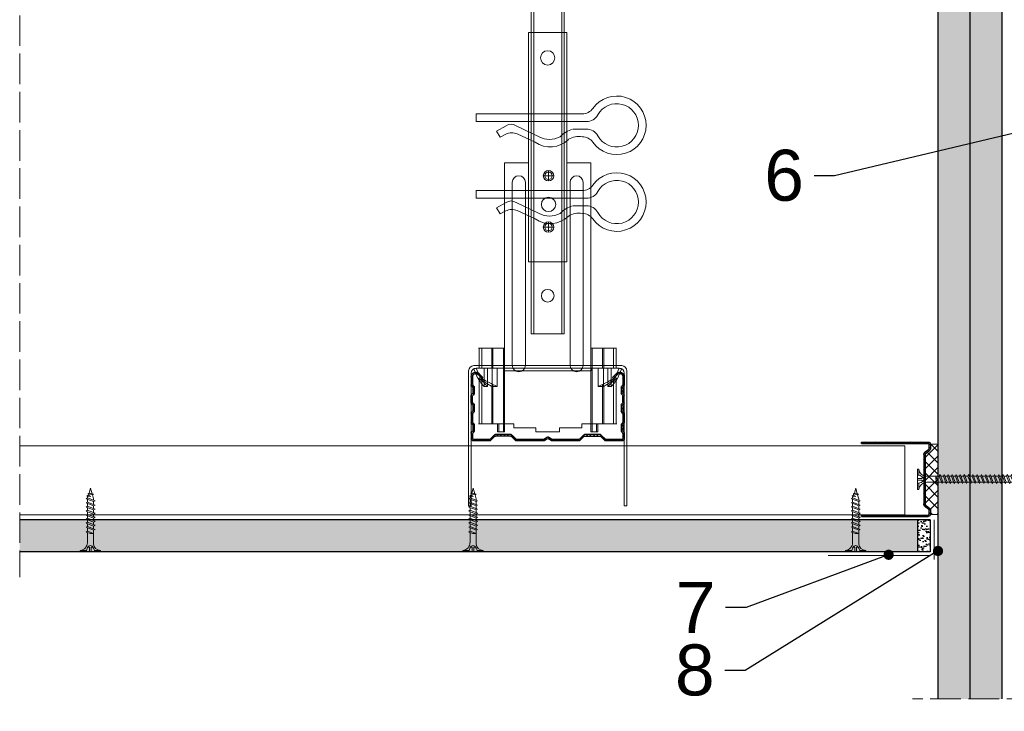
# Model space of a CAD drawing. Header units: millimetres. Extents: x -1515 to 3051, y -92 to 2830.
# Tile 1 of 30: x -1515 to -1129, y 180 to 451. Entities that reach past the tile are written whole.
import ezdxf
from ezdxf import colors
from ezdxf.entities.mleader import LeaderData, LeaderLine
from ezdxf.math import Vec2, Vec3

# ---------------------------------------------------------------- set-up
doc = ezdxf.new("R2010")
doc.units = ezdxf.units.MM
doc.linetypes.add('ACAD_ISO02W100', pattern=[15, 12, -3])
for name, color, linetype, lineweight in [('_RIGIPS AKCESORIA', 7, 'Continuous', 18), ('_RIGIPS G-K', 7, 'Continuous', 25), ('_RIGIPS PROFIL', 7, 'Continuous', 18), ('KRESKOWANIE', 7, 'Continuous', 9), ('PRZERYWANA', 7, 'ACAD_ISO02W100', 9)]:
    doc.layers.add(name, color=color, linetype=linetype, lineweight=lineweight)
doc.styles.get("Standard").update_dxf_attribs({"font": 'arial.ttf'})
pattern_1 = [(225, (-1647.0183, -854.1394), (1.122532, -3.367596), [0, -3.175])]

# ---------------------------------------------------------------- blocks, each defined once
blk = doc.blocks.new('CD 60 ULTRASTIL')
h = blk.add_hatch()
h.set_pattern_fill('ANSI31', color=256, scale=0.3, style=0)
h.paths.add_polyline_path([(542.88, 684.5, -0.302776), (543.49, 684.5), (544.54, 683.79, 0.148069), (544.85, 683.7), (555.42, 683.7, 0.198912), (555.81, 683.86), (557.38, 685.44, -0.198912), (557.77, 685.6), (563.59, 685.6, -0.198912), (563.98, 685.44), (565.55, 683.86, 0.198912), (565.94, 683.7), (572.18, 683.7, 0.414214), (573.18, 684.7), (573.18, 686.74, 0.198912), (573.02, 687.12), (572.74, 687.4, -0.198912), (572.58, 687.79), (572.58, 689.87, -0.198912), (572.74, 690.26), (573.02, 690.54, 0.198912), (573.18, 690.93), (573.18, 694.47, 0.198912), (573.02, 694.86), (572.74, 695.14, -0.198912), (572.58, 695.53), (572.58, 697.61, -0.198912), (572.74, 698), (573.02, 698.28, 0.198912), (573.18, 698.67), (573.18, 701.47, 0.198912), (573.02, 701.86), (572.74, 702.14, -0.198912), (572.58, 702.53), (572.58, 704.61, -0.198912), (572.74, 705), (573.02, 705.28, 0.198912), (573.18, 705.67), (573.18, 708.9, 0.666128), (570.12, 710.18), (568.55, 708.63), (568.93, 708.24), (570.5, 709.79, -0.666128), (572.63, 708.9), (572.63, 705.9, -0.198912), (572.47, 705.51), (572.19, 705.23, 0.198912), (572.03, 704.84), (572.03, 702.3, 0.198912), (572.19, 701.91), (572.47, 701.63, -0.198912), (572.63, 701.25), (572.63, 698.9, -0.198912), (572.47, 698.51), (572.19, 698.23, 0.198912), (572.03, 697.84), (572.03, 695.3, 0.198912), (572.19, 694.91), (572.47, 694.63, -0.198912), (572.63, 694.25), (572.63, 691.16, -0.198912), (572.47, 690.77), (572.19, 690.49, 0.198912), (572.03, 690.1), (572.03, 687.56, 0.198912), (572.19, 687.17), (572.47, 686.9, -0.198912), (572.63, 686.51), (572.63, 684.7, -0.414214), (572.18, 684.25), (566.17, 684.25, -0.198912), (565.78, 684.41), (564.2, 685.99, 0.198912), (563.82, 686.15), (557.55, 686.15, 0.198912), (557.16, 685.99), (555.58, 684.41, -0.198912), (555.19, 684.25), (545.01, 684.25, -0.148069), (544.71, 684.34), (543.49, 685.16, 0.302776), (542.88, 685.16), (541.65, 684.34, -0.148069), (541.35, 684.25), (531.17, 684.25, -0.198912), (530.78, 684.41), (529.2, 685.99, 0.198912), (528.82, 686.15), (522.55, 686.15, 0.198912), (522.16, 685.99), (520.58, 684.41, -0.198912), (520.19, 684.25), (514.18, 684.25, -0.414214), (513.73, 684.7), (513.73, 686.51, -0.198912), (513.89, 686.9), (514.17, 687.17, 0.198912), (514.33, 687.56), (514.33, 690.1, 0.198912), (514.17, 690.49), (513.89, 690.77, -0.198912), (513.73, 691.16), (513.73, 694.25, -0.198912), (513.89, 694.63), (514.17, 694.91, 0.198912), (514.33, 695.3), (514.33, 697.84, 0.198912), (514.17, 698.23), (513.89, 698.51, -0.198912), (513.73, 698.9), (513.73, 701.25, -0.198912), (513.89, 701.63), (514.17, 701.91, 0.198912), (514.33, 702.3), (514.33, 704.84, 0.198912), (514.17, 705.23), (513.89, 705.51, -0.198912), (513.73, 705.9), (513.73, 708.9, -0.666128), (515.86, 709.79), (517.43, 708.24), (517.81, 708.63), (516.25, 710.18, 0.666128), (513.18, 708.9), (513.18, 705.67, 0.198912), (513.34, 705.28), (513.62, 705, -0.198912), (513.78, 704.61), (513.78, 702.53, -0.198912), (513.62, 702.14), (513.34, 701.86, 0.198912), (513.18, 701.47), (513.18, 698.67, 0.198912), (513.34, 698.28), (513.62, 698, -0.198912), (513.78, 697.61), (513.78, 695.53, -0.198912), (513.62, 695.14), (513.34, 694.86, 0.198912), (513.18, 694.47), (513.18, 690.93, 0.198912), (513.34, 690.54), (513.62, 690.26, -0.198912), (513.78, 689.87), (513.78, 687.79, -0.198912), (513.62, 687.4), (513.34, 687.12, 0.198912), (513.18, 686.74), (513.18, 684.7, 0.414214), (514.18, 683.7), (520.42, 683.7, 0.198912), (520.81, 683.86), (522.38, 685.44, -0.198912), (522.77, 685.6), (528.59, 685.6, -0.198912), (528.98, 685.44), (530.55, 683.86, 0.198912), (530.94, 683.7), (541.51, 683.7, 0.148069), (541.82, 683.79)])
for p, q in [((513.18, 708.9), (513.18, 705.67)), ((513.73, 708.9), (513.73, 705.9)), ((515.86, 709.79), (517.43, 708.24)), ((516.25, 710.18), (517.81, 708.63)), ((517.43, 708.24), (517.81, 708.63)), ((570.12, 710.18), (568.55, 708.63)), ((568.93, 708.24), (568.55, 708.63)), ((570.5, 709.79), (568.93, 708.24)), ((572.63, 708.9), (572.63, 705.9)), ((573.18, 708.9), (573.18, 705.67)), ((513.34, 705.28), (513.62, 705)), ((513.78, 704.61), (513.78, 702.53)), ((513.89, 705.51), (514.17, 705.23)), ((514.33, 704.84), (514.33, 702.3)), ((572.03, 704.84), (572.03, 702.3)), ((572.47, 705.51), (572.19, 705.23)), ((572.58, 704.61), (572.58, 702.53)), ((573.02, 705.28), (572.74, 705)), ((513.18, 698.67), (513.18, 701.47)), ((513.34, 701.86), (513.62, 702.14)), ((513.73, 698.9), (513.73, 701.25)), ((513.89, 701.63), (514.17, 701.91)), ((572.47, 701.63), (572.19, 701.91)), ((572.63, 698.9), (572.63, 701.25)), ((573.02, 701.86), (572.74, 702.14)), ((573.18, 698.67), (573.18, 701.47)), ((513.34, 698.28), (513.62, 698)), ((513.34, 694.86), (513.62, 695.14)), ((513.78, 697.61), (513.78, 695.53)), ((513.89, 698.51), (514.17, 698.23)), ((513.89, 694.63), (514.17, 694.91)), ((514.33, 697.84), (514.33, 695.3)), ((572.03, 697.84), (572.03, 695.3)), ((572.47, 698.51), (572.19, 698.23)), ((572.47, 694.63), (572.19, 694.91)), ((572.58, 697.61), (572.58, 695.53)), ((573.02, 698.28), (572.74, 698)), ((573.02, 694.86), (572.74, 695.14)), ((513.18, 694.47), (513.18, 690.93)), ((513.73, 694.25), (513.73, 691.16)), ((572.63, 694.25), (572.63, 691.16)), ((573.18, 694.47), (573.18, 690.93)), ((513.34, 690.54), (513.62, 690.26)), ((513.34, 687.12), (513.62, 687.4)), ((513.78, 689.87), (513.78, 687.79)), ((513.89, 690.77), (514.17, 690.49)), ((513.89, 686.9), (514.17, 687.17)), ((514.33, 690.1), (514.33, 687.56)), ((572.03, 690.1), (572.03, 687.56)), ((572.47, 690.77), (572.19, 690.49)), ((572.47, 686.9), (572.19, 687.17)), ((572.58, 689.87), (572.58, 687.79)), ((573.02, 690.54), (572.74, 690.26)), ((573.02, 687.12), (572.74, 687.4)), ((513.18, 686.74), (513.18, 684.7)), ((513.73, 686.51), (513.73, 684.7)), ((514.18, 684.25), (520.19, 684.25)), ((514.18, 683.7), (520.42, 683.7)), ((520.58, 684.41), (522.16, 685.99)), ((520.81, 683.86), (522.38, 685.44)), ((522.55, 686.15), (528.82, 686.15)), ((528.59, 685.6), (522.77, 685.6)), ((530.55, 683.86), (528.98, 685.44)), ((530.78, 684.41), (529.2, 685.99)), ((530.94, 683.7), (541.51, 683.7)), ((531.17, 684.25), (541.35, 684.25)), ((541.65, 684.34), (542.88, 685.16)), ((541.82, 683.79), (542.88, 684.5)), ((544.71, 684.34), (543.49, 685.16)), ((544.54, 683.79), (543.49, 684.5)), ((544.85, 683.7), (555.42, 683.7)), ((545.01, 684.25), (555.19, 684.25)), ((555.58, 684.41), (557.16, 685.99)), ((555.81, 683.86), (557.38, 685.44)), ((557.55, 686.15), (563.82, 686.15)), ((557.77, 685.6), (563.59, 685.6)), ((565.55, 683.86), (563.98, 685.44)), ((565.78, 684.41), (564.2, 685.99)), ((565.94, 683.7), (572.18, 683.7)), ((566.17, 684.25), (572.18, 684.25)), ((572.63, 686.51), (572.63, 684.7)), ((573.18, 686.74), (573.18, 684.7))]:
    blk.add_line(p, q)
for centre, radius, start, end in [((514.98, 708.9), 1.8, 45.3251, 180), ((571.38, 708.9), 1.8, 360, 134.6749), ((514.98, 708.9), 1.25, 45.3251, 180), ((571.38, 708.9), 1.25, 360, 134.6749), ((513.73, 705.67), 0.55, 180, 225), ((513.23, 704.61), 0.55, 0, 45), ((513.23, 702.53), 0.55, 315, 0), ((514.28, 705.9), 0.55, 180, 225), ((513.78, 704.84), 0.55, 0, 45), ((572.58, 704.84), 0.55, 135, 180), ((572.08, 705.9), 0.55, 315, 0), ((573.13, 704.61), 0.55, 135, 180), ((573.13, 702.53), 0.55, 180, 225), ((572.63, 705.67), 0.55, 315, 0), ((513.73, 701.47), 0.55, 135, 180), ((513.73, 698.67), 0.55, 180, 225), ((514.28, 701.25), 0.55, 135, 180), ((514.28, 698.9), 0.55, 180, 225), ((513.78, 702.3), 0.55, 315, 0), ((572.58, 702.3), 0.55, 180, 225), ((572.08, 701.25), 0.55, 0, 45), ((572.08, 698.9), 0.55, 315, 0), ((572.63, 701.47), 0.55, 0, 45), ((572.63, 698.67), 0.55, 315, 0), ((513.73, 694.47), 0.55, 135, 180), ((513.23, 697.61), 0.55, 360, 45), ((513.23, 695.53), 0.55, 315, 0), ((513.78, 697.84), 0.55, 0, 45), ((513.78, 695.3), 0.55, 315, 0), ((572.58, 697.84), 0.55, 135, 180), ((572.58, 695.3), 0.55, 180, 225), ((573.13, 697.61), 0.55, 135, 180), ((573.13, 695.53), 0.55, 180, 225), ((572.63, 694.47), 0.55, 0, 45), ((514.28, 694.25), 0.55, 135, 180), ((514.28, 691.16), 0.55, 180, 225), ((572.08, 694.25), 0.55, 0, 45), ((572.08, 691.16), 0.55, 315, 0), ((513.73, 690.93), 0.55, 180, 225), ((513.73, 686.74), 0.55, 135, 180), ((513.23, 689.87), 0.55, 0, 45), ((513.23, 687.79), 0.55, 315, 0), ((513.78, 690.1), 0.55, 360, 45), ((513.78, 687.56), 0.55, 315, 360), ((572.58, 690.1), 0.55, 135, 180), ((572.58, 687.56), 0.55, 180, 225), ((573.13, 689.87), 0.55, 135, 180), ((573.13, 687.79), 0.55, 180, 225), ((572.63, 690.93), 0.55, 315, 0), ((572.63, 686.74), 0.55, 360, 45), ((514.18, 684.7), 1, 180, 270), ((514.28, 686.51), 0.55, 135, 180), ((514.18, 684.7), 0.45, 180, 270), ((520.19, 684.8), 0.55, 270, 315), ((520.42, 684.25), 0.55, 270, 315), ((522.55, 685.6), 0.55, 90, 135), ((522.77, 685.05), 0.55, 90, 135), ((528.59, 685.05), 0.55, 45, 90), ((528.82, 685.6), 0.55, 45, 90), ((530.94, 684.25), 0.55, 225, 270), ((531.17, 684.8), 0.55, 225, 270), ((541.35, 684.8), 0.55, 270, 303.6901), ((541.51, 684.25), 0.55, 270, 303.6901), ((543.18, 684.7), 0.55, 56.3099, 123.6901), ((543.18, 684.04), 0.55, 56.3099, 123.6901), ((544.85, 684.25), 0.55, 236.3099, 270), ((545.01, 684.8), 0.55, 236.3099, 270), ((555.19, 684.8), 0.55, 270, 315), ((555.42, 684.25), 0.55, 270, 315), ((557.55, 685.6), 0.55, 90, 135), ((557.77, 685.05), 0.55, 90, 135), ((563.59, 685.05), 0.55, 45, 90), ((563.82, 685.6), 0.55, 45, 90), ((565.94, 684.25), 0.55, 225, 270), ((566.17, 684.8), 0.55, 225, 270), ((572.18, 684.7), 1, 270, 0), ((572.18, 684.7), 1, 270, 360), ((572.18, 684.7), 0.45, 270, 360), ((572.08, 686.51), 0.55, 360, 45)]:
    blk.add_arc(centre, radius, start, end)
blk = doc.blocks.new('wieszak noniuszowy widok')
for p, q in [((367.75, 93.63), (382.75, 93.63)), ((367.75, 3.63), (367.75, 93.63)), ((368.75, 3.63), (368.75, 93.63)), ((381.75, 3.63), (381.75, 93.63)), ((382.75, 3.63), (382.75, 93.63)), ((367.75, 42.47), (358.34, 42.47)), ((358.34, -30.29), (358.34, 42.47)), ((392.15, 42.47), (382.75, 42.47)), ((392.15, 42.47), (392.15, -30.29)), ((392.15, 42.47), (392.15, -30.29)), ((374.93, 39.42), (374.93, 35.32)), ((361.34, -36.95), (361.34, 34.79)), ((361.34, 34.79), (361.34, -36.95)), ((366.47, 34.79), (366.47, -36.95)), ((366.47, -36.95), (366.47, 34.79)), ((372.87, 37.38), (376.99, 37.38)), ((384.02, -36.95), (384.02, 34.79)), ((384.02, 34.79), (384.02, -36.95)), ((389.14, 34.79), (389.14, -36.95)), ((389.14, 34.79), (389.14, -36.95)), ((372.87, 17.23), (376.99, 17.23)), ((374.93, 19.27), (374.93, 15.17)), ((367.75, 3.63), (382.75, 3.63)), ((348.22, -30.29), (358.37, -30.29)), ((348.44, -30.29), (348.44, -38.17)), ((349.43, -30.29), (349.43, -38.17)), ((353.28, -30.29), (353.28, -38.17)), ((353.8, -30.29), (353.8, -38.17)), ((357.85, -30.29), (357.85, -63.08)), ((358.37, -30.29), (358.37, -63.08)), ((392.13, -30.29), (392.13, -63.08)), ((392.15, -30.29), (392.15, -60.01)), ((392.15, -30.29), (392.15, -60.01)), ((402.37, -30.29), (392.16, -30.29)), ((392.64, -30.29), (392.64, -63.08)), ((396.7, -30.29), (396.7, -38.17)), ((397.21, -30.29), (397.21, -38.17)), ((401.07, -30.29), (401.07, -38.17)), ((402.06, -30.29), (402.06, -38.17)), ((348.13, -38.17), (355.47, -38.17)), ((350.32, -38.17), (350.32, -45.34)), ((351.68, -45.34), (351.68, -38.17)), ((353.44, -45.34), (353.44, -38.17)), ((355.47, -38.17), (355.47, -45.34)), ((395.03, -45.34), (395.03, -38.17)), ((395.03, -38.17), (402.39, -38.17)), ((397.05, -38.17), (397.05, -45.34)), ((398.82, -38.17), (398.82, -45.34)), ((400.18, -45.34), (400.18, -38.17)), ((348.11, -42.32), (348.14, -42.29)), ((348.11, -42.37), (348.11, -42.32)), ((348.12, -42.43), (348.11, -42.37)), ((348.15, -42.51), (348.12, -42.43)), ((348.14, -42.29), (348.17, -42.28)), ((348.17, -42.28), (348.23, -42.28)), ((349.22, -42.28), (348.19, -42.28)), ((348.23, -42.28), (348.31, -42.3)), ((348.31, -42.3), (348.41, -42.34)), ((348.41, -42.34), (348.53, -42.39)), ((348.53, -42.39), (348.66, -42.46)), ((348.66, -42.46), (348.81, -42.54)), ((349.15, -42.29), (349.13, -42.32)), ((349.13, -42.32), (349.13, -42.36)), ((349.13, -42.36), (349.14, -42.41)), ((349.14, -42.41), (349.16, -42.47)), ((349.18, -42.28), (349.15, -42.29)), ((349.22, -42.28), (349.18, -42.28)), ((349.28, -42.28), (349.22, -42.28)), ((349.34, -42.29), (349.28, -42.28)), ((349.43, -42.32), (349.34, -42.29)), ((349.52, -42.35), (349.43, -42.32)), ((349.62, -42.4), (349.52, -42.35)), ((349.74, -42.46), (349.62, -42.4)), ((349.88, -42.52), (349.74, -42.46)), ((400.76, -42.46), (400.62, -42.52)), ((400.88, -42.4), (400.76, -42.46)), ((400.98, -42.35), (400.88, -42.4)), ((401.07, -42.32), (400.98, -42.35)), ((401.15, -42.29), (401.07, -42.32)), ((401.22, -42.28), (401.15, -42.29)), ((401.27, -42.28), (401.22, -42.28)), ((401.32, -42.28), (401.27, -42.28)), ((401.27, -42.28), (402.31, -42.28)), ((401.35, -42.29), (401.32, -42.28)), ((401.34, -42.47), (401.36, -42.41)), ((401.36, -42.32), (401.35, -42.29)), ((401.37, -42.36), (401.36, -42.32)), ((401.36, -42.41), (401.37, -42.36)), ((401.69, -42.54), (401.84, -42.46)), ((401.84, -42.46), (401.97, -42.39)), ((401.97, -42.39), (402.09, -42.34)), ((402.09, -42.34), (402.18, -42.3)), ((402.18, -42.3), (402.26, -42.28)), ((402.26, -42.28), (402.33, -42.28)), ((402.33, -42.28), (402.36, -42.29)), ((402.38, -42.43), (402.35, -42.51)), ((402.36, -42.29), (402.39, -42.32)), ((402.39, -42.37), (402.38, -42.43)), ((402.39, -42.32), (402.39, -42.37)), ((348.19, -42.61), (348.15, -42.51)), ((348.26, -42.72), (348.19, -42.61)), ((348.34, -42.84), (348.26, -42.72)), ((348.45, -43), (348.34, -42.84)), ((348.44, -42.99), (348.44, -60.01)), ((348.58, -43.18), (348.45, -43)), ((349.57, -43.07), (348.5, -43.07)), ((348.72, -43.37), (348.58, -43.18)), ((348.89, -43.59), (348.72, -43.37)), ((348.81, -42.54), (348.96, -42.63)), ((349.08, -43.83), (348.89, -43.59)), ((348.96, -42.63), (349.14, -42.73)), ((349.28, -44.08), (349.08, -43.83)), ((349.14, -42.73), (349.38, -42.88)), ((349.16, -42.47), (349.19, -42.54)), ((349.19, -42.54), (349.24, -42.62)), ((349.24, -42.62), (349.3, -42.71)), ((349.49, -44.34), (349.28, -44.08)), ((349.3, -42.71), (349.44, -42.91)), ((349.38, -42.88), (349.66, -43.05)), ((349.43, -42.9), (349.43, -60.01)), ((349.44, -42.91), (349.55, -43.05)), ((349.72, -44.62), (349.49, -44.34)), ((349.55, -43.05), (349.68, -43.2)), ((349.66, -43.05), (349.96, -43.25)), ((350.92, -43.07), (349.68, -43.07)), ((349.68, -43.2), (349.82, -43.37)), ((350.01, -44.98), (349.72, -44.62)), ((349.82, -43.37), (349.98, -43.56)), ((350.03, -42.6), (349.88, -42.52)), ((349.96, -43.25), (350.28, -43.46)), ((349.98, -43.56), (350.15, -43.76)), ((350.32, -45.34), (350.01, -44.98)), ((350.2, -42.69), (350.03, -42.6)), ((350.15, -43.76), (350.34, -43.96)), ((350.38, -42.79), (350.2, -42.69)), ((350.28, -43.46), (350.63, -43.68)), ((351.68, -45.34), (350.32, -45.34)), ((350.34, -43.96), (350.54, -44.17)), ((350.58, -42.89), (350.38, -42.79)), ((350.54, -44.17), (350.75, -44.4)), ((350.78, -43), (350.58, -42.89)), ((350.63, -43.68), (350.99, -43.91)), ((350.75, -44.4), (350.97, -44.63)), ((351, -43.12), (350.78, -43)), ((350.97, -44.63), (351.19, -44.86)), ((350.99, -43.91), (351.36, -44.14)), ((351.23, -43.25), (351, -43.12)), ((351.19, -44.86), (351.43, -45.11)), ((351.48, -43.37), (351.23, -43.25)), ((351.36, -44.14), (351.74, -44.37)), ((351.43, -45.11), (351.68, -45.34)), ((351.99, -43.64), (351.48, -43.37)), ((351.74, -44.37), (352.07, -44.57)), ((352.52, -43.92), (351.99, -43.64)), ((352.07, -44.57), (352.41, -44.78)), ((352.41, -44.78), (352.77, -44.98)), ((353.08, -44.19), (352.52, -43.92)), ((352.77, -44.98), (353.14, -45.18)), ((353.43, -44.35), (353.08, -44.19)), ((353.14, -45.18), (353.28, -45.26)), ((353.28, -45.26), (353.36, -45.3)), ((353.28, -45.26), (353.28, -60.01)), ((353.36, -45.3), (353.44, -45.34)), ((353.8, -44.52), (353.43, -44.35)), ((355.47, -45.34), (353.44, -45.34)), ((354.66, -44.92), (353.8, -44.52)), ((353.8, -44.52), (353.8, -60.01)), ((355.47, -45.34), (354.66, -44.92)), ((395.84, -44.92), (395.03, -45.34)), ((395.03, -45.34), (397.05, -45.34)), ((396.7, -44.52), (395.84, -44.92)), ((397.07, -44.35), (396.7, -44.52)), ((396.7, -44.52), (396.7, -60.01)), ((397.05, -45.34), (397.13, -45.3)), ((397.42, -44.19), (397.07, -44.35)), ((397.13, -45.3), (397.21, -45.26)), ((397.21, -45.26), (397.36, -45.18)), ((397.21, -45.26), (397.21, -60.01)), ((397.36, -45.18), (397.73, -44.98)), ((397.98, -43.92), (397.42, -44.19)), ((397.73, -44.98), (398.09, -44.78)), ((398.51, -43.64), (397.98, -43.92)), ((398.09, -44.78), (398.43, -44.57)), ((398.43, -44.57), (398.76, -44.37)), ((399.02, -43.37), (398.51, -43.64)), ((398.76, -44.37), (399.13, -44.14)), ((398.82, -45.34), (399.07, -45.11)), ((398.82, -45.34), (400.18, -45.34)), ((399.26, -43.25), (399.02, -43.37)), ((399.07, -45.11), (399.3, -44.86)), ((399.13, -44.14), (399.51, -43.91)), ((399.49, -43.12), (399.26, -43.25)), ((399.3, -44.86), (399.53, -44.63)), ((399.71, -43), (399.49, -43.12)), ((399.51, -43.91), (399.87, -43.68)), ((399.53, -44.63), (399.74, -44.4)), ((399.58, -43.07), (400.82, -43.07)), ((399.92, -42.89), (399.71, -43)), ((399.74, -44.4), (399.96, -44.17)), ((399.87, -43.68), (400.21, -43.46)), ((400.12, -42.79), (399.92, -42.89)), ((399.96, -44.17), (400.16, -43.96)), ((400.3, -42.69), (400.12, -42.79)), ((400.16, -43.96), (400.35, -43.76)), ((400.49, -44.98), (400.18, -45.34)), ((400.21, -43.46), (400.54, -43.25)), ((400.46, -42.6), (400.3, -42.69)), ((400.35, -43.76), (400.52, -43.56)), ((400.62, -42.52), (400.46, -42.6)), ((400.78, -44.62), (400.49, -44.98)), ((400.52, -43.56), (400.68, -43.37)), ((400.54, -43.25), (400.84, -43.05)), ((400.68, -43.37), (400.82, -43.2)), ((401.01, -44.34), (400.78, -44.62)), ((400.82, -43.2), (400.95, -43.05)), ((400.84, -43.05), (401.12, -42.88)), ((400.93, -43.07), (402, -43.07)), ((400.95, -43.05), (401.06, -42.91)), ((401.22, -44.08), (401.01, -44.34)), ((401.06, -42.91), (401.2, -42.71)), ((401.07, -42.9), (401.07, -60.01)), ((401.12, -42.88), (401.36, -42.73)), ((401.2, -42.71), (401.26, -42.62)), ((401.42, -43.83), (401.22, -44.08)), ((401.26, -42.62), (401.3, -42.54)), ((401.3, -42.54), (401.34, -42.47)), ((401.36, -42.73), (401.54, -42.63)), ((401.61, -43.59), (401.42, -43.83)), ((401.54, -42.63), (401.69, -42.54)), ((401.77, -43.37), (401.61, -43.59)), ((401.92, -43.18), (401.77, -43.37)), ((402.05, -43), (401.92, -43.18)), ((402.16, -42.84), (402.05, -43)), ((402.06, -42.99), (402.06, -60.01)), ((402.24, -42.72), (402.16, -42.84)), ((402.3, -42.61), (402.24, -42.72)), ((402.35, -42.51), (402.3, -42.61)), ((348.11, -60.01), (361.93, -60.01)), ((355.57, -63.08), (355.57, -60.01)), ((356.08, -60.01), (356.08, -63.08)), ((361.93, -60.01), (361.93, -61.55)), ((361.93, -60.01), (361.93, -61.55)), ((370.64, -61.55), (361.93, -61.55)), ((370.64, -61.55), (370.64, -63.08)), ((370.64, -61.55), (370.64, -63.08)), ((388.57, -61.55), (379.86, -61.55)), ((379.86, -61.55), (379.86, -63.08)), ((379.86, -61.55), (379.86, -63.08)), ((388.57, -60.01), (388.57, -61.55)), ((402.39, -60.01), (388.57, -60.01)), ((388.57, -60.01), (388.57, -61.55)), ((394.42, -63.08), (394.42, -60.01)), ((394.93, -60.01), (394.93, -63.08)), ((357.85, -63.08), (355.57, -63.08)), ((356.08, -63.08), (355.57, -63.08)), ((356.08, -63.08), (358.37, -63.08)), ((358.37, -63.08), (357.85, -63.08)), ((379.86, -63.08), (370.64, -63.08)), ((370.64, -63.08), (379.86, -63.08)), ((392.13, -63.08), (394.42, -63.08)), ((392.64, -63.08), (392.13, -63.08)), ((394.93, -63.08), (392.64, -63.08)), ((394.93, -63.08), (394.42, -63.08))]:
    blk.add_line(p, q)
for centre, radius in [((375.25, 83.63), 2.81), ((374.93, 37.38), 2.06), ((374.93, 37.38), 1.46), ((374.93, 26.11), 2.81), ((374.93, 17.23), 2.06), ((374.93, 17.23), 1.46)]:
    blk.add_circle(centre, radius)
for centre, start, end in [((363.91, 34.79), 0, 180), ((386.58, 34.79), 0, 180), ((363.91, -36.95), 180, 0), ((386.58, -36.95), 180, 0)]:
    blk.add_arc(centre, 2.56, start, end)
blk = doc.blocks.new('noniusz gorny widok')
for p, q in [((418.67, 301.96), (418.67, 302.96)), ((418.67, 302.96), (443.67, 302.96)), ((418.67, 301.96), (443.67, 301.96)), ((421.67, 301.96), (425.67, 301.96)), ((443.67, 301.96), (443.67, 302.96)), ((424.67, 11.96), (424.67, 281.05)), ((425.67, 11.96), (425.67, 281.05)), ((436.67, 11.96), (436.67, 281.05)), ((437.67, 11.96), (437.67, 281.05)), ((424.67, 11.96), (437.67, 11.96))]:
    blk.add_line(p, q)
for centre in [(431.17, 261.05), (431.17, 26.96)]:
    blk.add_circle(centre, 2.5)
for centre, radius, start, end in [((386.97, 281.54), 37.7, 359.2509, 32.7784), ((383.61, 281.48), 42.06, 359.4173, 29.1348), ((423.67, 301.96), 2, 180, 0), ((478.72, 281.48), 42.06, 150.8652, 180.5827), ((438.67, 301.96), 2, 180, 0), ((475.36, 281.54), 37.7, 147.2216, 180.7491)]:
    blk.add_arc(centre, radius, start, end)
blk = doc.blocks.new('klamra')
at = {"layer": '_RIGIPS AKCESORIA'}
for p, q in [((6828.19, 2764.92), (6828.19, 2806.53)), ((6831.19, 2764.92), (6831.19, 2808.19)), ((6834.19, 2802.92), (6834.19, 2808.19)), ((6832.87, 2780.55), (6837.19, 2789.57)), ((6839.31, 2788.09), (6836.06, 2780.95)), ((6832.86, 2776.63), (6835, 2772.92)), ((6836.19, 2776.54), (6837.38, 2774.29)), ((6835, 2772.92), (6837.38, 2774.29)), ((6831.19, 2764.92), (6828.19, 2764.92))]:
    blk.add_line(p, q, dxfattribs=at)
for centre, radius, start, end in [((6832.69, 2820.02), 11.5, 305.1527, 234.8473), ((6832.69, 2820.02), 8.5, 298.7822, 241.2178), ((6823.19, 2806.53), 5, 0, 54.8473), ((6826.19, 2808.19), 5, 0, 61.2178), ((6839.19, 2808.19), 5, 118.7822, 180), ((6842.19, 2806.53), 5, 125.1527, 180), ((6845.23, 2805.18), 8.16, 170.4436, 210.2847), ((6843.93, 2805.32), 10.09, 195.2653, 228.1308), ((6831.19, 2793.92), 10, 324.3132, 45.573), ((6829.23, 2793.69), 8.97, 332.6387, 27.3613), ((6835.87, 2778.58), 3.59, 146.8414, 212.9715), ((6840.61, 2778.88), 5, 155.5109, 207.8622)]:
    blk.add_arc(centre, radius, start, end, dxfattribs=at)
blk = doc.blocks.new('TN 25')
at = {"layer": '_RIGIPS AKCESORIA'}
for p, q in [((0, -0.84), (0, 7.16)), ((0, 7.16), (0.46, 7.16)), ((0.46, 4.78), (0, 4.78)), ((0.46, 7.16), (0.46, 4.78)), ((1.77, 3.5), (1.77, 4.2)), ((3.02, 4.46), (8.47, 4.46)), ((7.12, 4.46), (7.12, 3.18)), ((8.03, 2.01), (7.12, 4.46)), ((8.47, 4.46), (8.79, 5)), ((9.61, 1.51), (8.47, 4.46)), ((8.79, 5), (9.93, 2.01)), ((9, 4.46), (10.1, 4.46)), ((10.1, 4.46), (10.41, 5)), ((11.23, 1.51), (10.1, 4.46)), ((10.41, 5), (11.56, 2.01)), ((10.62, 4.46), (11.67, 4.46)), ((11.67, 4.46), (11.99, 5)), ((12.81, 1.51), (11.67, 4.46)), ((11.99, 5), (13.14, 2.01)), ((12.2, 4.46), (13.21, 4.46)), ((13.21, 4.46), (13.52, 5)), ((14.34, 1.51), (13.21, 4.46)), ((13.52, 5), (14.67, 2.01)), ((13.73, 4.46), (14.8, 4.46)), ((14.8, 4.46), (15.12, 5)), ((15.94, 1.51), (14.8, 4.46)), ((15.12, 5), (16.26, 2.01)), ((15.33, 4.46), (16.42, 4.46)), ((16.42, 4.46), (16.73, 5)), ((17.55, 1.51), (16.42, 4.46)), ((16.73, 5), (17.88, 2.01)), ((16.94, 4.46), (17.99, 4.46)), ((17.99, 4.46), (18.31, 5)), ((19.13, 1.51), (17.99, 4.46)), ((18.31, 5), (19.45, 2.01)), ((18.52, 4.46), (19.68, 4.46)), ((19.68, 4.46), (20, 5)), ((20.82, 1.51), (19.68, 4.46)), ((20, 5), (21.14, 2.01)), ((20.21, 4.46), (20.7, 4.46)), ((20.7, 4.46), (22.28, 3.98)), ((22.28, 3.98), (22.56, 4.37)), ((22.7, 2.36), (22.28, 3.98)), ((22.56, 4.37), (23.03, 2.71)), ((0, 3.5), (1.77, 3.5)), ((0, 2.83), (1.77, 2.83)), ((0.46, 1.64), (0, 1.64)), ((0.46, -0.84), (0.46, 1.64)), ((1.77, 2.83), (1.77, 2.18)), ((7.49, 2.01), (3.55, 2.01)), ((7.12, 3.18), (7.65, 1.53)), ((7.65, 1.53), (8.03, 2.01)), ((9.41, 2.01), (8.03, 2.01)), ((9.93, 2.01), (9.61, 1.51)), ((11.04, 2.01), (9.93, 2.01)), ((11.56, 2.01), (11.23, 1.51)), ((12.61, 2.01), (11.56, 2.01)), ((13.14, 2.01), (12.81, 1.51)), ((14.15, 2.01), (13.14, 2.01)), ((14.67, 2.01), (14.34, 1.51)), ((15.74, 2.01), (14.67, 2.01)), ((16.26, 2.01), (15.94, 1.51)), ((17.36, 2.01), (16.26, 2.01)), ((17.88, 2.01), (17.55, 1.51)), ((18.93, 2.01), (17.88, 2.01)), ((19.45, 2.01), (19.13, 1.51)), ((19.45, 2.01), (20.62, 2.01)), ((21.14, 2.01), (20.82, 1.51)), ((21.14, 2.01), (21.81, 2.12)), ((21.85, 1.83), (21.67, 3.28)), ((21.67, 3.28), (22.14, 2.4)), ((22.14, 2.4), (21.85, 1.83)), ((22.7, 2.36), (22.14, 2.4)), ((23.03, 2.71), (22.7, 2.36)), ((22.71, 3.85), (25, 3.24)), ((25, 3.24), (23.03, 2.71)), ((0, -0.84), (0.46, -0.84))]:
    blk.add_line(p, q, dxfattribs=at)
for centre, major_axis, ratio, start_param, end_param in [((3.09, 7.67), (0.17, 3.2), 0.826134, 1.773653, 3.180586), ((-0.04, 0.9), (0, 3.93), 0.848176, -0.720942, -0.151112), ((3.37, -1.57), (0.28, 3.57), 0.832181, 0.035984, 1.430787), ((-2.73, 15.91), (0, 14.76), 0.848176, 3.399396, 3.475072), ((0.59, 4.62), (0, 2.81), 0.848176, 3.475072, 3.862535), ((1.66, 3.18), (0, 0.895), 0.848176, -1.552777, -0.720942), ((1.66, 3.18), (0, 0.895), 0.848176, 3.862535, 4.730408)]:
    blk.add_ellipse(centre, major_axis=major_axis, ratio=ratio, start_param=start_param, end_param=end_param, dxfattribs=at)
blk = doc.blocks.new('UD 30 ULTRASTIL')
h = blk.add_hatch()
h.set_pattern_fill('ANSI31', color=256, scale=0.3, style=0)
h.paths.add_polyline_path([(684.71, 712.9), (658.51, 712.9, 0.414214), (657.71, 712.1), (657.71, 710.25, 0.236068), (658.03, 709.61), (659.39, 708.59, -0.236068), (659.71, 707.95), (659.71, 688.65, -0.236068), (659.39, 688.01), (658.03, 686.99, 0.236068), (657.71, 686.35), (657.71, 684.5, 0.414214), (658.51, 683.7), (684.71, 683.7), (684.71, 684.25), (658.51, 684.25, -0.414214), (658.26, 684.5), (658.26, 686.35, -0.236068), (658.36, 686.55), (659.72, 687.57, 0.236068), (660.26, 688.65), (660.26, 707.95, 0.236068), (659.72, 709.03), (658.36, 710.05, -0.236068), (658.26, 710.25), (658.26, 712.1, -0.414214), (658.51, 712.35), (684.71, 712.35)])
for p, q in [((657.71, 712.1), (657.71, 710.25)), ((658.26, 712.1), (658.26, 710.25)), ((684.71, 712.9), (658.51, 712.9)), ((684.71, 712.35), (658.51, 712.35)), ((684.71, 712.35), (684.71, 712.9)), ((659.39, 708.59), (658.03, 709.61)), ((659.72, 709.03), (658.36, 710.05)), ((659.71, 707.95), (659.71, 688.65)), ((660.26, 707.95), (660.26, 688.65)), ((659.39, 688.01), (658.03, 686.99)), ((659.72, 687.57), (658.36, 686.55)), ((657.71, 686.35), (657.71, 684.5)), ((658.26, 686.35), (658.26, 684.5)), ((684.71, 684.25), (658.51, 684.25)), ((684.71, 683.7), (658.51, 683.7)), ((684.71, 683.7), (684.71, 684.25))]:
    blk.add_line(p, q)
for centre, radius, start, end in [((658.51, 712.1), 0.8, 90, 180), ((658.51, 710.25), 0.8, 180, 233.1301), ((658.51, 712.1), 0.25, 90, 180), ((658.51, 710.25), 0.25, 180, 233.1301), ((658.91, 707.95), 0.8, 0, 53.1301), ((658.91, 707.95), 1.35, 0, 53.1301), ((658.91, 688.65), 0.8, 306.8699, 0), ((658.91, 688.65), 1.35, 306.8699, 0), ((658.51, 686.35), 0.8, 126.8699, 180), ((658.51, 684.5), 0.8, 180, 270), ((658.51, 686.35), 0.25, 126.8699, 180), ((658.51, 684.5), 0.25, 180, 270)]:
    blk.add_arc(centre, radius, start, end)
blk = doc.blocks.new('TN 45')
at = {"layer": '_RIGIPS AKCESORIA'}
for p, q in [((0, -0.84), (0, 7.16)), ((0, 7.16), (0.46, 7.16)), ((0.46, 4.78), (0, 4.78)), ((0.46, 7.16), (0.46, 4.78)), ((1.77, 3.5), (1.77, 4.2)), ((3.02, 4.46), (8.47, 4.46)), ((7.12, 4.46), (7.12, 3.18)), ((8.03, 2.01), (7.12, 4.46)), ((8.47, 4.46), (8.79, 5)), ((9.61, 1.51), (8.47, 4.46)), ((8.79, 5), (9.93, 2.01)), ((9, 4.46), (10.1, 4.46)), ((10.1, 4.46), (10.41, 5)), ((11.23, 1.51), (10.1, 4.46)), ((10.41, 5), (11.56, 2.01)), ((10.62, 4.46), (11.67, 4.46)), ((11.67, 4.46), (11.99, 5)), ((12.81, 1.51), (11.67, 4.46)), ((11.99, 5), (13.14, 2.01)), ((12.2, 4.46), (13.21, 4.46)), ((13.21, 4.46), (13.52, 5)), ((14.34, 1.51), (13.21, 4.46)), ((13.52, 5), (14.67, 2.01)), ((13.73, 4.46), (14.8, 4.46)), ((14.8, 4.46), (15.12, 5)), ((15.94, 1.51), (14.8, 4.46)), ((15.12, 5), (16.26, 2.01)), ((15.33, 4.46), (16.42, 4.46)), ((16.42, 4.46), (16.73, 5)), ((17.55, 1.51), (16.42, 4.46)), ((16.73, 5), (17.88, 2.01)), ((16.94, 4.46), (17.99, 4.46)), ((17.99, 4.46), (18.31, 5)), ((19.13, 1.51), (17.99, 4.46)), ((18.31, 5), (19.45, 2.01)), ((18.52, 4.46), (19.68, 4.46)), ((19.68, 4.46), (20, 5)), ((20.82, 1.51), (19.68, 4.46)), ((20, 5), (21.14, 2.01)), ((20.21, 4.46), (21.37, 4.46)), ((21.37, 4.46), (21.69, 5)), ((22.51, 1.51), (21.37, 4.46)), ((21.69, 5), (22.83, 2.01)), ((21.9, 4.46), (23.06, 4.46)), ((23.06, 4.46), (23.38, 5)), ((24.2, 1.51), (23.06, 4.46)), ((23.38, 5), (24.52, 2.01)), ((23.59, 4.46), (24.75, 4.46)), ((24.75, 4.46), (25.07, 5)), ((25.89, 1.51), (24.75, 4.46)), ((25.07, 5), (26.21, 2.01)), ((25.28, 4.46), (26.44, 4.46)), ((26.44, 4.46), (26.76, 5)), ((27.58, 1.51), (26.44, 4.46)), ((26.76, 5), (27.9, 2.01)), ((26.96, 4.46), (28.13, 4.46)), ((28.13, 4.46), (28.45, 5)), ((29.27, 1.51), (28.13, 4.46)), ((28.45, 5), (29.59, 2.01)), ((28.65, 4.46), (29.82, 4.46)), ((29.82, 4.46), (30.14, 5)), ((30.96, 1.51), (29.82, 4.46)), ((30.14, 5), (31.28, 2.01)), ((30.34, 4.46), (31.51, 4.46)), ((31.51, 4.46), (31.83, 5)), ((32.65, 1.51), (31.51, 4.46)), ((31.83, 5), (32.97, 2.01)), ((32.03, 4.46), (33.2, 4.46)), ((33.2, 4.46), (33.52, 5)), ((34.34, 1.51), (33.2, 4.46)), ((33.52, 5), (34.66, 2.01)), ((33.72, 4.46), (34.89, 4.46)), ((34.89, 4.46), (35.21, 5)), ((36.03, 1.51), (34.89, 4.46)), ((35.21, 5), (36.35, 2.01)), ((35.41, 4.46), (36.58, 4.46)), ((36.58, 4.46), (36.9, 5)), ((37.72, 1.51), (36.58, 4.46)), ((36.9, 5), (38.04, 2.01)), ((37.1, 4.46), (38.27, 4.46)), ((38.27, 4.46), (38.59, 5)), ((39.41, 1.51), (38.27, 4.46)), ((38.59, 5), (39.73, 2.01)), ((38.79, 4.46), (39.96, 4.46)), ((39.96, 4.46), (40.28, 5)), ((41.1, 1.51), (39.96, 4.46)), ((40.28, 5), (41.42, 2.01)), ((40.48, 4.46), (40.98, 4.46)), ((40.98, 4.46), (42.56, 3.98)), ((42.56, 3.98), (42.84, 4.37)), ((42.98, 2.36), (42.56, 3.98)), ((42.84, 4.37), (43.31, 2.71)), ((0, 3.5), (1.77, 3.5)), ((0, 2.83), (1.77, 2.83)), ((0.46, 1.64), (0, 1.64)), ((0.46, -0.84), (0.46, 1.64)), ((1.77, 2.83), (1.77, 2.18)), ((7.49, 2.01), (3.55, 2.01)), ((7.12, 3.18), (7.65, 1.53)), ((7.65, 1.53), (8.03, 2.01)), ((9.41, 2.01), (8.03, 2.01)), ((9.93, 2.01), (9.61, 1.51)), ((11.04, 2.01), (9.93, 2.01)), ((11.56, 2.01), (11.23, 1.51)), ((12.61, 2.01), (11.56, 2.01)), ((13.14, 2.01), (12.81, 1.51)), ((14.15, 2.01), (13.14, 2.01)), ((14.67, 2.01), (14.34, 1.51)), ((15.74, 2.01), (14.67, 2.01)), ((16.26, 2.01), (15.94, 1.51)), ((17.36, 2.01), (16.26, 2.01)), ((17.88, 2.01), (17.55, 1.51)), ((18.93, 2.01), (17.88, 2.01)), ((19.45, 2.01), (19.13, 1.51)), ((19.45, 2.01), (20.62, 2.01)), ((20.62, 2.01), (19.57, 2.01)), ((21.14, 2.01), (20.82, 1.51)), ((21.14, 2.01), (22.31, 2.01)), ((22.31, 2.01), (21.26, 2.01)), ((22.83, 2.01), (22.51, 1.51)), ((22.83, 2.01), (24, 2.01)), ((24, 2.01), (22.95, 2.01)), ((24.52, 2.01), (24.2, 1.51)), ((24.52, 2.01), (25.69, 2.01)), ((25.69, 2.01), (24.64, 2.01)), ((26.21, 2.01), (25.89, 1.51)), ((26.21, 2.01), (27.38, 2.01)), ((27.38, 2.01), (26.33, 2.01)), ((27.9, 2.01), (27.58, 1.51)), ((27.9, 2.01), (29.07, 2.01)), ((29.07, 2.01), (28.02, 2.01)), ((29.59, 2.01), (29.27, 1.51)), ((29.59, 2.01), (30.76, 2.01)), ((30.76, 2.01), (29.71, 2.01)), ((31.28, 2.01), (30.96, 1.51)), ((31.28, 2.01), (32.45, 2.01)), ((32.45, 2.01), (31.4, 2.01)), ((32.97, 2.01), (32.65, 1.51)), ((32.97, 2.01), (34.14, 2.01)), ((34.14, 2.01), (33.09, 2.01)), ((34.66, 2.01), (34.34, 1.51)), ((34.66, 2.01), (35.83, 2.01)), ((35.83, 2.01), (34.78, 2.01)), ((36.35, 2.01), (36.03, 1.51)), ((36.35, 2.01), (37.52, 2.01)), ((37.52, 2.01), (36.47, 2.01)), ((38.04, 2.01), (37.72, 1.51)), ((38.04, 2.01), (39.21, 2.01)), ((39.21, 2.01), (38.16, 2.01)), ((39.73, 2.01), (39.41, 1.51)), ((39.73, 2.01), (40.9, 2.01)), ((41.42, 2.01), (41.1, 1.51)), ((41.42, 2.01), (42.09, 2.12)), ((42.13, 1.83), (41.95, 3.28)), ((41.95, 3.28), (42.42, 2.4)), ((42.42, 2.4), (42.13, 1.83)), ((42.98, 2.36), (42.42, 2.4)), ((43.31, 2.71), (42.98, 2.36)), ((42.99, 3.85), (45, 3.24)), ((45, 3.24), (43.31, 2.71)), ((0, -0.84), (0.46, -0.84))]:
    blk.add_line(p, q, dxfattribs=at)
for centre, major_axis, ratio, start_param, end_param in [((3.09, 7.67), (0.17, 3.2), 0.826134, 1.773653, 3.180586), ((-0.04, 0.9), (0, 3.93), 0.848176, -0.720942, -0.151112), ((3.37, -1.57), (0.28, 3.57), 0.832181, 0.035984, 1.430787), ((-2.73, 15.91), (0, 14.76), 0.848176, 3.399396, 3.475072), ((0.59, 4.62), (0, 2.81), 0.848176, 3.475072, 3.862535), ((1.66, 3.18), (0, 0.895), 0.848176, -1.552777, -0.720942), ((1.66, 3.18), (0, 0.895), 0.848176, 3.862535, 4.730408)]:
    blk.add_ellipse(centre, major_axis=major_axis, ratio=ratio, start_param=start_param, end_param=end_param, dxfattribs=at)
blk = doc.blocks.new('Lacznik krzyzowy (widok1)')
at = {"layer": '_RIGIPS AKCESORIA', "extrusion": (0, 0, -1)}
for p, q in [((0, 36.5), (0, 89.5)), ((2, 91.5), (60, 91.5)), ((2.08, 90.11), (3, 90.5)), ((3.61, 86.42), (2.08, 90.11)), ((3, 90.5), (4.53, 86.8)), ((14, 89.5, 30), (14, 90.5, 30)), ((48, 89.5, 30), (14, 89.5, 30)), ((48, 90.5, 30), (48, 89.5, 30)), ((57.47, 86.8), (59, 90.5)), ((59.92, 90.11), (58.39, 86.42)), ((59, 90.5), (59.92, 90.11)), ((62, 89.5), (62, 36.5)), ((1, 88.5), (1, 36.5)), ((4.53, 86.8), (3.61, 86.42)), ((58.39, 86.42), (57.47, 86.8)), ((61, 36.5), (61, 88.5)), ((1, 36.5), (0, 36.5)), ((62, 36.5), (61, 36.5))]:
    blk.add_line(p, q, dxfattribs=at)
at = {"layer": '_RIGIPS AKCESORIA'}
blk.add_line((59, 90.5), (3, 90.5), dxfattribs=at)
at = {"layer": '_RIGIPS AKCESORIA', "extrusion": (0, 0, -1)}
for centre, start, end in [((-2, 89.5), 0, 90), ((-3, 88.5), 0, 90), ((-3, 88.5), 0, 90), ((-59, 88.5), 90, 180), ((-59, 88.5), 90, 180), ((-60, 89.5), 90, 180)]:
    blk.add_arc(centre, 2, start, end, dxfattribs=at)
blk = doc.blocks.new('_Dot')
at = {"color": 0, "linetype": 'ByBlock', "lineweight": -2}
blk.add_line((-0.5, 0), (-1, 0), dxfattribs=at)
at = {"color": 0, "linetype": 'ByBlock', "const_width": 0.5}
blk.add_lwpolyline([(-0.25, 0, 1), (0.25, 0, 1)], format="xyb", close=True, dxfattribs=at)

msp = doc.modelspace()

# ---------------------------------------------------------------- hatches: boundary and pattern name
at = {"layer": '_RIGIPS AKCESORIA'}
h = msp.add_hatch(dxfattribs=at)
h.set_pattern_fill('ANSI37', color=256, style=0)
h.set_pattern_definition([(135, (899.8317, -1171.769), (2.245064, 2.245064), []), (45, (899.8317, -1171.769), (2.245064, -2.245064), [])])
h.paths.add_polyline_path([(-1160.372, 280.432, -0.236068), (-1160.052, 281.072), (-1158.692, 282.092, 0.236068), (-1158.372, 282.732), (-1158.372, 284.582), (-1155.372, 284.582), (-1155.372, 256.982), (-1158.372, 256.982), (-1158.372, 258.832, 0.236068), (-1158.692, 259.472), (-1160.052, 260.492, -0.236068), (-1160.372, 261.132)])
at = {"layer": '_RIGIPS G-K'}
h = msp.add_hatch(dxfattribs=at)
h.set_pattern_fill('DOTS', color=256, scale=2, angle=225, style=0)
h.set_pattern_definition([(315, (426.8317, -1144.119), (-1.122532, -3.367596), [0, -3.175])])
h.paths.add_polyline_path([(-1515.372, 242.332), (-1515.372, 254.832), (-1163.372, 254.832), (-1163.372, 242.332)])
h = msp.add_hatch(dxfattribs=at)
h.set_pattern_fill('AR-SAND', color=256, scale=0.05, style=0)
h.set_pattern_definition([(217.5, (856.165, 1345.2162), (0.0800016, -2.4470662), [0, -1.9304, 0, -2.159, 0, -2.06375]), (187.5, (856.165, 1345.2162), (-2.2476164, -3.5841255), [0, -1.0414, 0, -1.7399, 0, -0.66675]), (147.5, (857.7271, 1345.2162), (-3.9549619, -0.007186), [0, -0.635, 0, -2.286, 0, -2.9845]), (137.5, (857.727, 1345.2162), (-3.8177823, -1.1146466), [0, -0.3175, 0, -1.4986, 0, -1.7145])])
h.paths.add_polyline_path([(-1158.372, 242.332), (-1163.372, 242.332), (-1163.372, 254.832), (-1158.372, 254.832)])
at = {"layer": 'KRESKOWANIE'}
h = msp.add_hatch(dxfattribs=at)
h.set_pattern_fill('DOTS', color=256, scale=2, angle=225, style=0)
h.set_pattern_definition(pattern_1)
h.paths.add_polyline_path([(-1142.872, 597.78), (-1155.372, 597.78), (-1155.372, 184.582), (-1142.872, 184.582)])
h = msp.add_hatch(dxfattribs=at)
h.set_pattern_fill('DOTS', color=256, scale=2, angle=225, style=0)
h.set_pattern_definition(pattern_1)
h.paths.add_polyline_path([(-1130.372, 597.78), (-1142.872, 597.78), (-1142.872, 184.582), (-1130.372, 184.582)])

# ---------------------------------------------------------------- linework, layer by layer
at = {"layer": '_RIGIPS AKCESORIA'}
for p, q in [((-1158.372, 284.582), (-1155.372, 284.582)), ((-1158.372, 256.982), (-1155.372, 256.982)), ((-1156.872, 254.832), (-1156.872, 239.332)), ((-1158.372, 240.832), (-1198.372, 240.832))]:
    msp.add_line(p, q, dxfattribs=at)
at = {"layer": '_RIGIPS G-K'}
for p, q in [((-1155.372, 597.78), (-1155.372, 184.582)), ((-1142.872, 597.78), (-1142.872, 184.582)), ((-1130.372, 597.78), (-1130.372, 184.582)), ((-1158.372, 254.832), (-1515.372, 254.832)), ((-1163.372, 254.832), (-1163.372, 242.332)), ((-1158.372, 254.832), (-1158.372, 242.332)), ((-1158.372, 242.332), (-1515.372, 242.332))]:
    msp.add_line(p, q, dxfattribs=at)
at = {"layer": '_RIGIPS PROFIL'}
for p, q in [((-1515.372, 283.832), (-1168.372, 283.832)), ((-1168.372, 283.832), (-1168.372, 256.832)), ((-1515.372, 256.832), (-1168.372, 256.832))]:
    msp.add_line(p, q, dxfattribs=at)
at = {"layer": 'PRZERYWANA'}
for p, q in [((-1515.372, 677.78), (-1515.372, 232.332)), ((-1041.372, 184.582), (-1165.372, 184.582))]:
    msp.add_line(p, q, dxfattribs=at)

# ---------------------------------------------------------------- block references
at = {"color": 253, "rotation": 270}
for p in [(-4101.316, 7242.337), (-4101.316, 7212.24)]:
    msp.add_blockref('klamra', p, dxfattribs=at)
for name, p in [('Lacznik krzyzowy (widok1)', (-1339.372, 223.867)), ('TN 45', (-1163.342, 267.588))]:
    msp.add_blockref(name, p)
at = {"xscale": -1}
for name, p in [('CD 60 ULTRASTIL', (-765.191, -397.869)), ('UD 30 ULTRASTIL', (-500.657, -427.519))]:
    msp.add_blockref(name, p, dxfattribs=at)
at = {"layer": '_RIGIPS AKCESORIA', "xscale": -1}
for name, p in [('noniusz gorny widok', (-877.202, 315.825)), ('wieszak noniuszowy widok', (-933.122, 352.492))]:
    msp.add_blockref(name, p, dxfattribs=at)
at = {"layer": '_RIGIPS AKCESORIA', "xscale": -1, "rotation": 270}
for p in [(-1490.844, 242.332), (-1340.844, 242.332), (-1190.844, 242.332)]:
    msp.add_blockref('TN 25', p, dxfattribs=at)

# ---------------------------------------------------------------- leaders
at = {"layer": 'KRESKOWANIE'}
ml = msp.add_multileader_mtext('Standard', dxfattribs=at)
ml.set_content('6', color=256)
ml.set_leader_properties()
ml.set_arrow_properties(name='DOT')
ml.build(insert=Vec2(0, 0))
ctx = ml.context
ctx.base_point, ctx.char_height, ctx.landing_gap_size, ctx.plane_origin = Vec3(-1225.13, 389.892), 20, 4, Vec3(-1113.384, 409.465)
ctx.text_align_type = 2
notes = []
notes.append((ctx, [(0, (1, 1, 0), (-1195.924, 389.892), (-1, 0), 8, [(0, [(-1113.384, 409.465)], 0, [])])]))
ctx.mtext.insert, ctx.mtext.alignment, ctx.mtext.flow_direction = Vec3(-1207.924, 400.062), 3, 5
ml = msp.add_multileader_mtext('Standard', dxfattribs=at)
ml.set_content('8', color=256)
ml.set_leader_properties()
ml.set_arrow_properties(name='DOT')
ml.build(insert=Vec2(0, 0))
ctx = ml.context
ctx.base_point, ctx.char_height, ctx.landing_gap_size, ctx.plane_origin = Vec3(-1260.117, 195.8), 20, 4, Vec3(-1155.372, 242.653)
ctx.text_align_type = 2
notes.append((ctx, [(0, (1, 1, 0), (-1230.938, 195.8), (-1, 0), 8, [(0, [(-1155.372, 242.653)], 0, [])])]))
ctx.mtext.insert, ctx.mtext.alignment, ctx.mtext.flow_direction = Vec3(-1242.938, 205.97), 3, 5
ml = msp.add_multileader_mtext('Standard', dxfattribs=at)
ml.set_content('7', color=256)
ml.set_leader_properties()
ml.set_arrow_properties(name='DOT')
ml.build(insert=Vec2(0, 0))
ctx = ml.context
ctx.base_point, ctx.char_height, ctx.landing_gap_size, ctx.plane_origin = Vec3(-1259.56, 220.481), 20, 4, Vec3(-1174.728, 241.146)
ctx.text_align_type = 2
notes.append((ctx, [(0, (1, 1, 0), (-1230.614, 220.481), (-1, 0), 8, [(0, [(-1174.728, 241.146)], 0, [])])]))
ctx.mtext.insert, ctx.mtext.alignment, ctx.mtext.flow_direction = Vec3(-1242.614, 230.481), 3, 5
for ctx, leaders in notes:
    for number, flags, end, landing, length, lines in leaders:
        leader = LeaderData()
        leader.index, (leader.has_last_leader_line, leader.has_dogleg_vector, leader.attachment_direction) = number, flags
        leader.last_leader_point, leader.dogleg_vector, leader.dogleg_length = Vec3(end), Vec3(landing), length
        for number, points, colour, breaks in lines:
            line = LeaderLine()
            line.index, line.vertices, line.color, line.breaks = number, Vec3.list(points), colors.encode_raw_color(colour), breaks
            leader.lines.append(line)
        ctx.leaders.append(leader)

doc.saveas('drawing.dxf')
